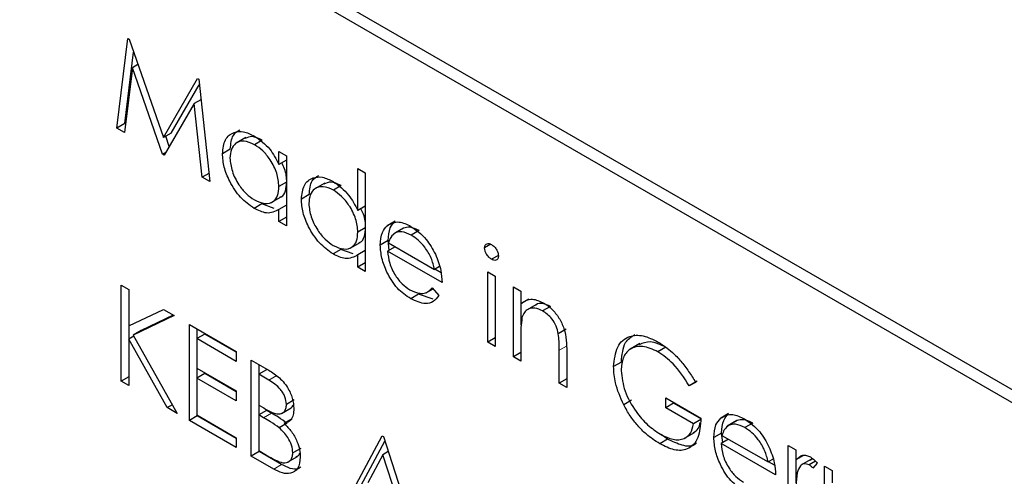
# Paper-space layout 'Blatt2' of a CAD drawing. Header units: millimetres. Extents: x 5 to 418, y 2 to 292.
# Tile 29 of 77: x 134.847 to 136.62, y 159.304 to 160.127. Entities that reach past the tile are written whole.
import ezdxf

# ---------------------------------------------------------------- set-up
doc = ezdxf.new("R2010")
doc.units = ezdxf.units.MM

psp = doc.layouts.new('Blatt2')

# ---------------------------------------------------------------- linework, layer by layer
at = {"color": 7, "linetype": 'Continuous', "lineweight": 25}
for p, q in [((141.9584, 156.3862), (134.8166, 160.5091)), ((141.9382, 156.3746), (134.8671, 160.4566)), ((135.0222, 159.9315), (135.042, 160.093)), ((135.042, 160.093), (135.0439, 160.0919)), ((135.0439, 160.0919), (135.1057, 159.9144)), ((135.0363, 159.9397), (135.0521, 160.0683)), ((135.05, 160.0401), (135.0357, 159.9237)), ((135.0599, 160.0458), (135.05, 160.0401)), ((135.1043, 159.8842), (135.05, 160.0401)), ((135.1057, 159.9144), (135.1673, 160.0206)), ((135.1673, 160.0206), (135.1693, 160.0195)), ((135.1693, 160.0195), (135.1891, 159.8352)), ((135.1198, 159.9225), (135.1703, 160.0096)), ((135.1733, 159.9825), (135.1613, 159.9756)), ((135.1613, 159.9756), (135.1073, 159.8824)), ((135.1757, 159.843), (135.1613, 159.9756)), ((135.0363, 159.9397), (135.0222, 159.9315)), ((135.0357, 159.9237), (135.0222, 159.9315)), ((135.0376, 159.939), (135.0363, 159.9397)), ((135.1198, 159.9225), (135.1057, 159.9144)), ((135.1164, 159.8981), (135.1099, 159.9168)), ((135.2542, 159.9143), (135.2366, 159.9041)), ((135.2839, 159.9098), (135.2698, 159.9016)), ((135.2263, 159.8935), (135.2122, 159.8854)), ((135.1103, 159.8877), (135.1043, 159.8842)), ((135.1073, 159.8824), (135.1043, 159.8842)), ((135.3139, 159.8661), (135.3139, 159.8895)), ((135.3139, 159.8895), (135.3273, 159.8817)), ((135.3273, 159.8739), (135.3139, 159.8661)), ((135.3273, 159.8817), (135.3273, 159.7554)), ((135.4559, 159.7831), (135.4559, 159.8585)), ((135.4559, 159.8585), (135.4693, 159.8507)), ((135.1876, 159.8498), (135.1757, 159.843)), ((135.1891, 159.8352), (135.1757, 159.843)), ((135.4693, 159.8507), (135.4693, 159.6734)), ((135.3273, 159.8338), (135.3139, 159.826)), ((135.3962, 159.8323), (135.3786, 159.8221)), ((135.4259, 159.8278), (135.4118, 159.8197)), ((135.3001, 159.7973), (135.3178, 159.8075)), ((135.3683, 159.8116), (135.3542, 159.8034)), ((135.2833, 159.7949), (135.2692, 159.7867)), ((135.3053, 159.7868), (135.2833, 159.7949)), ((135.3273, 159.7928), (135.3139, 159.785)), ((135.3139, 159.7632), (135.3139, 159.785)), ((135.4693, 159.7908), (135.4559, 159.7831)), ((135.3273, 159.7709), (135.3139, 159.7632)), ((135.3273, 159.7554), (135.3139, 159.7632)), ((135.4693, 159.7518), (135.4559, 159.7441)), ((135.5229, 159.7638), (135.5088, 159.7556)), ((135.538, 159.7513), (135.5204, 159.7411)), ((135.5382, 159.7512), (135.524, 159.743)), ((135.5663, 159.7468), (135.5522, 159.7386)), ((135.4253, 159.7129), (135.4112, 159.7048)), ((135.4473, 159.7048), (135.4253, 159.7129)), ((135.4421, 159.7153), (135.4598, 159.7255)), ((135.5103, 159.7289), (135.4962, 159.7207)), ((135.523, 159.7178), (135.5096, 159.71)), ((135.5125, 159.7117), (135.5103, 159.7289)), ((135.511, 159.7247), (135.594, 159.6768)), ((135.6956, 159.7221), (135.6842, 159.7155)), ((135.4693, 159.7108), (135.4559, 159.703)), ((135.4559, 159.6812), (135.4559, 159.703)), ((135.6075, 159.6535), (135.5096, 159.71)), ((135.709, 159.7022), (135.6966, 159.6951)), ((135.4693, 159.689), (135.4559, 159.6812)), ((135.4693, 159.6734), (135.4559, 159.6812)), ((135.603, 159.682), (135.594, 159.6768)), ((135.6057, 159.6708), (135.5947, 159.6772)), ((135.69, 159.6724), (135.7034, 159.6646)), ((135.69, 159.5461), (135.69, 159.6724)), ((135.7034, 159.6646), (135.7034, 159.5383)), ((135.0299, 159.6486), (135.0433, 159.6408)), ((135.0299, 159.4758), (135.0299, 159.6486)), ((135.5792, 159.635), (135.5913, 159.6419)), ((135.5898, 159.6438), (135.6017, 159.6297)), ((135.736, 159.6458), (135.7495, 159.638)), ((135.736, 159.5195), (135.736, 159.6458)), ((135.0433, 159.6408), (135.0433, 159.575)), ((135.5653, 159.6321), (135.5512, 159.624)), ((135.5918, 159.6235), (135.5653, 159.6321)), ((135.7495, 159.638), (135.7495, 159.6152)), ((135.7636, 159.6234), (135.7495, 159.6152)), ((135.7502, 159.5768), (135.7502, 159.6156)), ((135.7774, 159.6135), (135.7598, 159.6033)), ((135.8029, 159.6102), (135.7887, 159.6021)), ((135.0433, 159.575), (135.1057, 159.6048)), ((135.1249, 159.5938), (135.0513, 159.5587)), ((135.1235, 159.5945), (135.0655, 159.5668)), ((135.1057, 159.6048), (135.1249, 159.5938)), ((135.044, 159.5518), (135.044, 159.5754)), ((135.1527, 159.5777), (135.2371, 159.529)), ((135.1527, 159.4049), (135.1527, 159.5777)), ((135.0524, 159.5567), (135.0433, 159.5514)), ((135.0655, 159.5668), (135.0513, 159.5587)), ((135.0513, 159.5587), (135.1306, 159.4176)), ((135.1803, 159.5604), (135.1661, 159.5522)), ((135.1668, 159.5526), (135.1668, 159.5695)), ((135.2371, 159.5276), (135.1803, 159.5604)), ((135.7034, 159.5538), (135.69, 159.5461)), ((135.7495, 159.5574), (135.7495, 159.5117)), ((135.8311, 159.5691), (135.8169, 159.5609)), ((135.0433, 159.5514), (135.0433, 159.468)), ((135.1127, 159.4279), (135.0433, 159.5514)), ((135.1661, 159.5522), (135.1661, 159.499)), ((135.2371, 159.5112), (135.1661, 159.5522)), ((135.7034, 159.5383), (135.69, 159.5461)), ((135.9639, 159.5432), (135.9463, 159.533)), ((136.0106, 159.5368), (135.9964, 159.5287)), ((135.2371, 159.529), (135.2371, 159.5112)), ((135.7495, 159.5272), (135.736, 159.5195)), ((135.7495, 159.5117), (135.736, 159.5195)), ((135.8185, 159.4718), (135.8185, 159.5313)), ((135.832, 159.5286), (135.832, 159.4641)), ((135.264, 159.5134), (135.2932, 159.4966)), ((135.264, 159.3406), (135.264, 159.5134)), ((135.2781, 159.4884), (135.2781, 159.5053)), ((135.9305, 159.51), (135.9164, 159.5018)), ((135.0433, 159.4835), (135.0299, 159.4758)), ((135.1661, 159.499), (135.2371, 159.458)), ((135.1803, 159.4895), (135.1661, 159.4813)), ((135.1668, 159.4817), (135.1668, 159.4986)), ((135.2371, 159.4566), (135.1803, 159.4895)), ((135.2916, 159.4961), (135.2774, 159.488)), ((135.2774, 159.488), (135.2774, 159.4326)), ((135.2956, 159.4774), (135.2774, 159.488)), ((135.0433, 159.468), (135.0299, 159.4758)), ((135.1661, 159.4813), (135.1661, 159.4148)), ((135.2371, 159.4403), (135.1661, 159.4813)), ((135.832, 159.4796), (135.8185, 159.4718)), ((135.832, 159.4641), (135.8185, 159.4718)), ((136.0668, 159.4756), (136.0526, 159.4674)), ((136.0641, 159.4734), (136.0526, 159.4674)), ((135.2371, 159.458), (135.2371, 159.4403)), ((135.1219, 159.4332), (135.1127, 159.4279)), ((135.2774, 159.4326), (135.2864, 159.4274)), ((135.2781, 159.4152), (135.2781, 159.4322)), ((135.3414, 159.4419), (135.3273, 159.4337)), ((135.9489, 159.4412), (135.9347, 159.433)), ((136.0104, 159.4453), (136.0737, 159.4087)), ((136.0104, 159.4275), (136.0104, 159.4453)), ((136.0246, 159.4357), (136.0104, 159.4275)), ((136.0246, 159.4357), (136.0246, 159.4371)), ((136.0745, 159.4069), (136.0246, 159.4357)), ((135.1306, 159.4176), (135.1127, 159.4279)), ((135.1668, 159.413), (135.1527, 159.4049)), ((135.1661, 159.4148), (135.2371, 159.3738)), ((135.1668, 159.413), (135.1668, 159.4144)), ((135.2371, 159.3724), (135.1668, 159.413)), ((135.2916, 159.423), (135.2774, 159.4148)), ((135.2774, 159.4148), (135.2774, 159.3506)), ((135.2863, 159.4097), (135.2774, 159.4148)), ((135.3005, 159.4179), (135.2916, 159.423)), ((135.3184, 159.4173), (135.3361, 159.4275)), ((136.0603, 159.3987), (136.0104, 159.4275)), ((136.1235, 159.4171), (136.1094, 159.4089)), ((135.2371, 159.3561), (135.1527, 159.4049)), ((135.3285, 159.3997), (135.3143, 159.3915)), ((135.3376, 159.4077), (135.3234, 159.3995)), ((136.0733, 159.4063), (136.0603, 159.3987)), ((136.1386, 159.4045), (136.121, 159.3943)), ((136.1388, 159.4045), (136.1246, 159.3963)), ((136.1669, 159.4), (136.1528, 159.3919)), ((135.429, 159.2453), (135.5, 159.3772)), ((135.5, 159.3772), (135.5019, 159.3761)), ((135.5019, 159.3761), (135.571, 159.1634)), ((136.0137, 159.371), (136.002, 159.3794)), ((136.0443, 159.3728), (136.062, 159.383)), ((136.1109, 159.3822), (136.0968, 159.374)), ((136.1131, 159.365), (136.1109, 159.3822)), ((136.1116, 159.378), (136.1946, 159.3301)), ((135.2371, 159.3738), (135.2371, 159.3561)), ((135.4431, 159.2535), (135.5046, 159.3677)), ((136.0137, 159.371), (135.9996, 159.3629)), ((136.1236, 159.371), (136.1102, 159.3633)), ((136.2081, 159.3068), (136.1102, 159.3633)), ((136.2311, 159.36), (136.2445, 159.3522)), ((136.2311, 159.2337), (136.2311, 159.36)), ((135.2781, 159.3488), (135.264, 159.3406)), ((135.3045, 159.3172), (135.264, 159.3406)), ((135.2774, 159.3506), (135.2965, 159.3395)), ((135.2781, 159.3488), (135.2781, 159.3502)), ((135.3186, 159.3254), (135.2781, 159.3488)), ((135.353, 159.3546), (135.3388, 159.3465)), ((135.5008, 159.343), (135.4737, 159.2927)), ((135.5108, 159.3488), (135.5008, 159.343)), ((135.5272, 159.2618), (135.5008, 159.343)), ((136.2445, 159.3522), (136.2445, 159.3336)), ((136.2587, 159.3418), (136.2445, 159.3336)), ((135.3294, 159.3294), (135.3471, 159.3396)), ((136.2036, 159.3352), (136.1946, 159.3301)), ((136.2063, 159.3241), (136.1953, 159.3305)), ((136.2452, 159.2922), (136.2452, 159.334)), ((136.2716, 159.3345), (136.2539, 159.3243)), ((136.2799, 159.3315), (136.2687, 159.325)), ((136.2829, 159.328), (136.2755, 159.3188)), ((136.2963, 159.3223), (136.3098, 159.3146)), ((136.2963, 159.196), (136.2963, 159.3223)), ((136.3098, 159.3146), (136.3098, 159.2926))]:
    psp.add_line(p, q, dxfattribs=at)
at = {"color": 7, "linetype": 'Continuous', "lineweight": 18}
for p, q in [((135.8327, 159.5394), (135.8185, 159.5313)), ((135.3098, 159.4856), (135.2956, 159.4774)), ((135.3005, 159.4179), (135.2863, 159.4097)), ((135.3186, 159.3254), (135.3045, 159.3172))]:
    psp.add_line(p, q, dxfattribs=at)
at = {"color": 7, "linetype": 'Continuous', "lineweight": 25}
for points, knots in [([(135.2122, 159.8854), (135.2132, 159.8945), (135.2153, 159.9126), (135.2311, 159.9245), (135.2499, 159.9267), (135.263, 159.9204), (135.2696, 159.9172)], [0, 0, 0, 0, 0.279413, 0.559191, 0.779548, 1, 1, 1, 1]), ([(135.2263, 159.8935), (135.2272, 159.9029), (135.2286, 159.9193), (135.239, 159.9256), (135.2434, 159.9283)], [0, 0, 0, 0, 0.573159, 1, 1, 1, 1]), ([(135.2698, 159.9016), (135.2634, 159.9045), (135.2506, 159.9101), (135.236, 159.9054), (135.2272, 159.8939), (135.2262, 159.8829), (135.2256, 159.8775)], [0, 0, 0, 0, 0.279767, 0.559291, 0.779719, 1, 1, 1, 1]), ([(135.2839, 159.9098), (135.2774, 159.9128), (135.2656, 159.9184), (135.2568, 159.9143), (135.2529, 159.9125)], [0, 0, 0, 0, 0.551084, 1, 1, 1, 1]), ([(135.2696, 159.9172), (135.2795, 159.9102), (135.2971, 159.8977), (135.3088, 159.8758), (135.3139, 159.8661)], [0, 0, 0, 0, 0.559062, 1, 1, 1, 1]), ([(135.3139, 159.826), (135.3132, 159.834), (135.3117, 159.8498), (135.2996, 159.8732), (135.2851, 159.8914), (135.2749, 159.8982), (135.2698, 159.9016)], [0, 0, 0, 0, 0.27966, 0.55921, 0.779487, 1, 1, 1, 1]), ([(135.2692, 159.7867), (135.2608, 159.7927), (135.244, 159.8047), (135.2254, 159.8333), (135.2139, 159.8615), (135.2127, 159.8774), (135.2122, 159.8854)], [0, 0, 0, 0, 0.279573, 0.559333, 0.779589, 1, 1, 1, 1]), ([(135.2256, 159.8775), (135.2265, 159.8696), (135.2283, 159.8538), (135.2401, 159.8305), (135.2546, 159.8124), (135.2646, 159.8055), (135.2697, 159.802)], [0, 0, 0, 0, 0.2794286, 0.5591463, 0.7795701, 1, 1, 1, 1]), ([(135.328, 159.8342), (135.3276, 159.8422), (135.327, 159.8537), (135.3207, 159.8653), (135.3188, 159.8689)], [0, 0, 0, 0, 0.692809, 1, 1, 1, 1]), ([(135.3542, 159.8034), (135.3552, 159.8125), (135.3573, 159.8307), (135.3731, 159.8426), (135.3918, 159.8447), (135.405, 159.8384), (135.4116, 159.8353)], [0, 0, 0, 0, 0.279413, 0.559191, 0.779548, 1, 1, 1, 1]), ([(135.3683, 159.8116), (135.3692, 159.821), (135.3706, 159.8373), (135.381, 159.8436), (135.3854, 159.8463)], [0, 0, 0, 0, 0.573159, 1, 1, 1, 1]), ([(135.2697, 159.802), (135.2761, 159.7992), (135.2889, 159.7936), (135.3039, 159.7976), (135.3126, 159.8093), (135.3134, 159.8205), (135.3139, 159.826)], [0, 0, 0, 0, 0.2798222, 0.5593866, 0.7796028, 1, 1, 1, 1]), ([(135.3157, 159.8072), (135.3165, 159.8074), (135.3215, 159.8084), (135.3265, 159.8179), (135.3275, 159.8288), (135.328, 159.8342)], [0, 0, 0, 0, 0.086461, 0.543043, 1, 1, 1, 1]), ([(135.4118, 159.8197), (135.4054, 159.8225), (135.3926, 159.8282), (135.378, 159.8234), (135.3692, 159.812), (135.3681, 159.801), (135.3676, 159.7955)], [0, 0, 0, 0, 0.279767, 0.559291, 0.779719, 1, 1, 1, 1]), ([(135.4259, 159.8278), (135.4194, 159.8309), (135.4076, 159.8364), (135.3988, 159.8323), (135.3949, 159.8305)], [0, 0, 0, 0, 0.551084, 1, 1, 1, 1]), ([(135.4116, 159.8353), (135.4215, 159.828), (135.4392, 159.815), (135.4508, 159.7928), (135.4559, 159.7831)], [0, 0, 0, 0, 0.5584261, 1, 1, 1, 1]), ([(135.4559, 159.7441), (135.4552, 159.752), (135.4537, 159.7678), (135.4416, 159.7912), (135.4271, 159.8094), (135.4169, 159.8162), (135.4118, 159.8197)], [0, 0, 0, 0, 0.27966, 0.55921, 0.779487, 1, 1, 1, 1]), ([(135.4112, 159.7048), (135.4028, 159.7108), (135.386, 159.7227), (135.3674, 159.7513), (135.3559, 159.7795), (135.3547, 159.7954), (135.3542, 159.8034)], [0, 0, 0, 0, 0.279573, 0.559333, 0.779589, 1, 1, 1, 1]), ([(135.3139, 159.785), (135.3068, 159.7813), (135.2941, 159.7748), (135.2768, 159.7831), (135.2692, 159.7867)], [0, 0, 0, 0, 0.558763, 1, 1, 1, 1]), ([(135.3676, 159.7955), (135.3685, 159.7876), (135.3703, 159.7718), (135.3821, 159.7485), (135.3966, 159.7304), (135.4066, 159.7235), (135.4117, 159.72)], [0, 0, 0, 0, 0.279429, 0.559146, 0.77957, 1, 1, 1, 1]), ([(135.47, 159.7522), (135.4696, 159.7602), (135.4691, 159.7714), (135.463, 159.7828), (135.4612, 159.7861)], [0, 0, 0, 0, 0.709762, 1, 1, 1, 1]), ([(135.4577, 159.7252), (135.4585, 159.7254), (135.4635, 159.7264), (135.4685, 159.736), (135.4695, 159.7468), (135.47, 159.7522)], [0, 0, 0, 0, 0.086461, 0.543043, 1, 1, 1, 1]), ([(135.4962, 159.7207), (135.4968, 159.7289), (135.498, 159.7436), (135.5055, 159.752), (135.5088, 159.7556)], [0, 0, 0, 0, 0.559427, 1, 1, 1, 1]), ([(135.5088, 159.7556), (135.5155, 159.7594), (135.5275, 159.7661), (135.5442, 159.7581), (135.5515, 159.7545)], [0, 0, 0, 0, 0.558577, 1, 1, 1, 1]), ([(135.5103, 159.7289), (135.511, 159.7371), (135.5122, 159.7518), (135.5196, 159.7601), (135.5229, 159.7638)], [0, 0, 0, 0, 0.559427, 1, 1, 1, 1]), ([(135.5663, 159.7468), (135.5605, 159.7495), (135.5502, 159.7545), (135.5418, 159.7522), (135.5382, 159.7512)], [0, 0, 0, 0, 0.5594582, 1, 1, 1, 1]), ([(135.5515, 159.7545), (135.5612, 159.7476), (135.5786, 159.7352), (135.5904, 159.7137), (135.5956, 159.7042)], [0, 0, 0, 0, 0.558919, 1, 1, 1, 1]), ([(135.4117, 159.72), (135.4181, 159.7172), (135.4309, 159.7116), (135.4459, 159.7156), (135.4546, 159.7273), (135.4554, 159.7385), (135.4559, 159.7441)], [0, 0, 0, 0, 0.279822, 0.559387, 0.779603, 1, 1, 1, 1]), ([(135.524, 159.743), (135.5208, 159.7406), (135.5149, 159.7364), (135.5122, 159.7283), (135.511, 159.7247)], [0, 0, 0, 0, 0.558795, 1, 1, 1, 1]), ([(135.5522, 159.7386), (135.5464, 159.7414), (135.536, 159.7463), (135.5277, 159.744), (135.524, 159.743)], [0, 0, 0, 0, 0.5594582, 1, 1, 1, 1]), ([(135.594, 159.6768), (135.5924, 159.6837), (135.5891, 159.6975), (135.5776, 159.7162), (135.5649, 159.7301), (135.5564, 159.7358), (135.5522, 159.7386)], [0, 0, 0, 0, 0.2801382, 0.5591944, 0.7795977, 1, 1, 1, 1]), ([(135.5512, 159.624), (135.5429, 159.6296), (135.5262, 159.6409), (135.5084, 159.6697), (135.498, 159.6973), (135.4968, 159.7129), (135.4962, 159.7207)], [0, 0, 0, 0, 0.279885, 0.558859, 0.779462, 1, 1, 1, 1]), ([(135.6842, 159.7155), (135.6845, 159.7174), (135.6849, 159.7212), (135.6885, 159.7235), (135.6925, 159.7237), (135.6952, 159.7224), (135.6966, 159.7217)], [0, 0, 0, 0, 0.279289, 0.558897, 0.779452, 1, 1, 1, 1]), ([(135.6966, 159.6951), (135.6949, 159.6963), (135.6914, 159.6988), (135.6873, 159.7046), (135.6847, 159.7105), (135.6844, 159.7138), (135.6842, 159.7155)], [0, 0, 0, 0, 0.279784, 0.559698, 0.779921, 1, 1, 1, 1]), ([(135.6966, 159.7217), (135.6984, 159.7205), (135.702, 159.718), (135.7061, 159.7121), (135.7087, 159.7062), (135.709, 159.7028), (135.7092, 159.7011)], [0, 0, 0, 0, 0.279869, 0.559866, 0.779911, 1, 1, 1, 1]), ([(135.4559, 159.703), (135.4488, 159.6994), (135.4361, 159.6928), (135.4188, 159.7011), (135.4112, 159.7048)], [0, 0, 0, 0, 0.558763, 1, 1, 1, 1]), ([(135.5096, 159.71), (135.5103, 159.7028), (135.5117, 159.6883), (135.5222, 159.6667), (135.5355, 159.6498), (135.5448, 159.6436), (135.5495, 159.6404)], [0, 0, 0, 0, 0.279963, 0.559359, 0.779526, 1, 1, 1, 1]), ([(135.5956, 159.7042), (135.5995, 159.6944), (135.6064, 159.6768), (135.6071, 159.6606), (135.6075, 159.6535)], [0, 0, 0, 0, 0.558897, 1, 1, 1, 1]), ([(135.7092, 159.7011), (135.7089, 159.6992), (135.7084, 159.6954), (135.7048, 159.6933), (135.7008, 159.693), (135.698, 159.6944), (135.6966, 159.6951)], [0, 0, 0, 0, 0.27916, 0.558862, 0.779356, 1, 1, 1, 1]), ([(135.5495, 159.6404), (135.555, 159.6379), (135.5641, 159.6337), (135.5757, 159.6333), (135.5837, 159.6371), (135.5877, 159.6416), (135.5898, 159.6438)], [0, 0, 0, 0, 0.339465, 0.559626, 0.779498, 1, 1, 1, 1]), ([(135.6017, 159.6297), (135.5987, 159.6257), (135.5925, 159.6178), (135.5753, 159.6131), (135.5603, 159.6198), (135.5512, 159.624)], [0, 0, 0, 0, 0.280919, 0.561407, 1, 1, 1, 1]), ([(135.7495, 159.6152), (135.7558, 159.6195), (135.7673, 159.6271), (135.7838, 159.6195), (135.7911, 159.6162)], [0, 0, 0, 0, 0.559141, 1, 1, 1, 1]), ([(135.7887, 159.6021), (135.784, 159.6042), (135.7745, 159.6086), (135.7634, 159.6061), (135.7553, 159.6001), (135.7528, 159.5934), (135.7515, 159.5901)], [0, 0, 0, 0, 0.279553, 0.559373, 0.779703, 1, 1, 1, 1]), ([(135.8029, 159.6102), (135.7982, 159.6123), (135.7888, 159.6165), (135.7797, 159.6155), (135.7763, 159.6126), (135.7758, 159.6122)], [0, 0, 0, 0, 0.46626, 0.932968, 1, 1, 1, 1]), ([(135.7911, 159.6162), (135.796, 159.6129), (135.8058, 159.6062), (135.8187, 159.5897), (135.8317, 159.562), (135.8319, 159.5424), (135.832, 159.5286)], [0, 0, 0, 0, 0.187021, 0.37389, 0.56061, 1, 1, 1, 1]), ([(135.7515, 159.5901), (135.7508, 159.5842), (135.7494, 159.5737), (135.7494, 159.5624), (135.7495, 159.5574)], [0, 0, 0, 0, 0.559658, 1, 1, 1, 1]), ([(135.8169, 159.5609), (135.8159, 159.5655), (135.8137, 159.5748), (135.804, 159.5915), (135.7945, 159.598), (135.7887, 159.6021)], [0, 0, 0, 0, 0.281192, 0.561331, 1, 1, 1, 1]), ([(135.8185, 159.5313), (135.8186, 159.5366), (135.8186, 159.5462), (135.8175, 159.5564), (135.8169, 159.5609)], [0, 0, 0, 0, 0.560255, 1, 1, 1, 1]), ([(135.9164, 159.5018), (135.9179, 159.5145), (135.9208, 159.5399), (135.9424, 159.5579), (135.9692, 159.5596), (135.9877, 159.5506), (135.9969, 159.5461)], [0, 0, 0, 0, 0.2795897, 0.5590718, 0.7794111, 1, 1, 1, 1]), ([(135.9305, 159.51), (135.9317, 159.5231), (135.9338, 159.5463), (135.9483, 159.5556), (135.9545, 159.5596)], [0, 0, 0, 0, 0.56748, 1, 1, 1, 1]), ([(135.9964, 159.5287), (135.987, 159.5328), (135.9681, 159.5411), (135.9459, 159.5354), (135.9324, 159.5191), (135.9307, 159.5029), (135.9298, 159.4948)], [0, 0, 0, 0, 0.279847, 0.559555, 0.779847, 1, 1, 1, 1]), ([(136.0106, 159.5368), (136.001, 159.5412), (135.9829, 159.5496), (135.969, 159.544), (135.9625, 159.5413)], [0, 0, 0, 0, 0.530787, 1, 1, 1, 1]), ([(135.9969, 159.5461), (136.0055, 159.5405), (136.0196, 159.5311), (136.0379, 159.5119), (136.0519, 159.4935), (136.0601, 159.4801), (136.0641, 159.4734)], [0, 0, 0, 0, 0.339527, 0.559586, 0.779731, 1, 1, 1, 1]), ([(136.0526, 159.4674), (136.0434, 159.4816), (136.0269, 159.5068), (136.0057, 159.522), (135.9964, 159.5287)], [0, 0, 0, 0, 0.55984, 1, 1, 1, 1]), ([(135.9347, 159.433), (135.9288, 159.4463), (135.9183, 159.4701), (135.917, 159.4921), (135.9164, 159.5018)], [0, 0, 0, 0, 0.5593165, 1, 1, 1, 1]), ([(135.2932, 159.4966), (135.2996, 159.4927), (135.3124, 159.485), (135.3292, 159.4665), (135.3391, 159.4447), (135.3402, 159.4324), (135.3407, 159.4263)], [0, 0, 0, 0, 0.2813174, 0.559922, 0.7799345, 1, 1, 1, 1]), ([(135.9298, 159.4948), (135.9314, 159.4825), (135.9344, 159.4578), (135.9543, 159.4222), (135.9774, 159.3956), (135.993, 159.3852), (136.0008, 159.3799)], [0, 0, 0, 0, 0.2790614, 0.5585842, 0.7792365, 1, 1, 1, 1]), ([(135.3273, 159.4337), (135.3269, 159.4383), (135.3262, 159.445), (135.3215, 159.4544), (135.3125, 159.4669), (135.3031, 159.4728), (135.2956, 159.4774)], [0, 0, 0, 0, 0.249284, 0.374925, 0.500645, 1, 1, 1, 1]), ([(135.2864, 159.4274), (135.2958, 159.422), (135.3076, 159.4152), (135.3192, 159.4173), (135.3237, 159.4207), (135.3268, 159.4262), (135.3271, 159.4312), (135.3273, 159.4337)], [0, 0, 0, 0, 0.498607, 0.624009, 0.749401, 0.874736, 1, 1, 1, 1]), ([(135.3342, 159.4266), (135.3354, 159.4274), (135.3378, 159.4287), (135.3391, 159.4317), (135.3397, 159.4331)], [0, 0, 0, 0, 0.513084, 1, 1, 1, 1]), ([(135.9996, 159.3629), (135.9913, 159.3682), (135.9776, 159.3771), (135.9596, 159.3952), (135.9458, 159.413), (135.9384, 159.4263), (135.9347, 159.433)], [0, 0, 0, 0, 0.339789, 0.559872, 0.779908, 1, 1, 1, 1]), ([(135.3285, 159.3997), (135.3233, 159.4034), (135.314, 159.4101), (135.3046, 159.4155), (135.3005, 159.4179)], [0, 0, 0, 0, 0.559734, 1, 1, 1, 1]), ([(135.3407, 159.4263), (135.3405, 159.4224), (135.34, 159.4145), (135.335, 159.4035), (135.3278, 159.401), (135.3234, 159.3995)], [0, 0, 0, 0, 0.280867, 0.561527, 1, 1, 1, 1]), ([(136.1094, 159.4089), (136.1161, 159.4127), (136.1281, 159.4194), (136.1448, 159.4113), (136.1521, 159.4078)], [0, 0, 0, 0, 0.558577, 1, 1, 1, 1]), ([(136.1109, 159.3822), (136.1116, 159.3904), (136.1128, 159.405), (136.1202, 159.4134), (136.1235, 159.4171)], [0, 0, 0, 0, 0.559427, 1, 1, 1, 1]), ([(135.3143, 159.3915), (135.3091, 159.3952), (135.2998, 159.4019), (135.2904, 159.4073), (135.2863, 159.4097)], [0, 0, 0, 0, 0.559734, 1, 1, 1, 1]), ([(135.3234, 159.3995), (135.3279, 159.3948), (135.3369, 159.3855), (135.3463, 159.3685), (135.3514, 159.3523), (135.352, 159.3432), (135.3523, 159.3387)], [0, 0, 0, 0, 0.280382, 0.559606, 0.779765, 1, 1, 1, 1]), ([(136.0737, 159.4087), (136.0728, 159.3962), (136.071, 159.3712), (136.052, 159.3513), (136.0262, 159.3496), (136.0085, 159.3585), (135.9996, 159.3629)], [0, 0, 0, 0, 0.280351, 0.559367, 0.779371, 1, 1, 1, 1]), ([(136.0008, 159.3799), (136.0085, 159.3762), (136.0239, 159.3686), (136.0429, 159.3705), (136.056, 159.3807), (136.0589, 159.3927), (136.0603, 159.3987)], [0, 0, 0, 0, 0.280254, 0.559912, 0.779941, 1, 1, 1, 1]), ([(136.0598, 159.3826), (136.0633, 159.3847), (136.0695, 159.3884), (136.0716, 159.3972), (136.0725, 159.4011)], [0, 0, 0, 0, 0.551016, 1, 1, 1, 1]), ([(136.0968, 159.374), (136.0974, 159.3822), (136.0986, 159.3969), (136.1061, 159.4052), (136.1094, 159.4089)], [0, 0, 0, 0, 0.559427, 1, 1, 1, 1]), ([(136.1246, 159.3963), (136.1214, 159.3939), (136.1155, 159.3897), (136.1128, 159.3816), (136.1116, 159.378)], [0, 0, 0, 0, 0.558795, 1, 1, 1, 1]), ([(136.1528, 159.3919), (136.147, 159.3946), (136.1366, 159.3996), (136.1283, 159.3973), (136.1246, 159.3963)], [0, 0, 0, 0, 0.559458, 1, 1, 1, 1]), ([(136.1669, 159.4), (136.1611, 159.4028), (136.1508, 159.4078), (136.1424, 159.4055), (136.1388, 159.4045)], [0, 0, 0, 0, 0.559458, 1, 1, 1, 1]), ([(136.1521, 159.4078), (136.1618, 159.4009), (136.1792, 159.3885), (136.191, 159.367), (136.1962, 159.3575)], [0, 0, 0, 0, 0.5589188, 1, 1, 1, 1]), ([(135.3388, 159.3465), (135.3384, 159.351), (135.3375, 159.36), (135.3288, 159.3773), (135.3198, 159.3861), (135.3143, 159.3915)], [0, 0, 0, 0, 0.279944, 0.560429, 1, 1, 1, 1]), ([(136.1946, 159.3301), (136.193, 159.337), (136.1897, 159.3508), (136.1782, 159.3695), (136.1655, 159.3834), (136.157, 159.3891), (136.1528, 159.3919)], [0, 0, 0, 0, 0.280138, 0.559194, 0.779598, 1, 1, 1, 1]), ([(136.0659, 159.3648), (136.065, 159.3636), (136.0592, 159.3568), (136.0398, 159.3586), (136.0224, 159.3669), (136.0137, 159.371)], [0, 0, 0, 0, 0.089239, 0.543973, 1, 1, 1, 1]), ([(136.1518, 159.2772), (136.1435, 159.2829), (136.1268, 159.2942), (136.109, 159.323), (136.0986, 159.3506), (136.0974, 159.3662), (136.0968, 159.374)], [0, 0, 0, 0, 0.279885, 0.558859, 0.779462, 1, 1, 1, 1]), ([(136.1102, 159.3633), (136.1109, 159.3561), (136.1123, 159.3416), (136.1228, 159.32), (136.1361, 159.3031), (136.1454, 159.2969), (136.1501, 159.2937)], [0, 0, 0, 0, 0.279963, 0.559359, 0.779526, 1, 1, 1, 1]), ([(135.2965, 159.3395), (135.3063, 159.3339), (135.321, 159.3255), (135.3339, 159.3313), (135.3382, 159.3386), (135.3386, 159.3439), (135.3388, 159.3465)], [0, 0, 0, 0, 0.49936, 0.748736, 0.874399, 1, 1, 1, 1]), ([(135.3447, 159.3397), (135.3462, 159.3401), (135.3494, 159.341), (135.3507, 159.3445), (135.3514, 159.3463)], [0, 0, 0, 0, 0.481247, 1, 1, 1, 1]), ([(136.1962, 159.3575), (136.2001, 159.3477), (136.207, 159.33), (136.2077, 159.3139), (136.2081, 159.3068)], [0, 0, 0, 0, 0.558897, 1, 1, 1, 1]), ([(136.2445, 159.3336), (136.2483, 159.3374), (136.2535, 159.3426), (136.2638, 159.3425), (136.2687, 159.3402), (136.2712, 159.339)], [0, 0, 0, 0, 0.5587877, 0.7794811, 1, 1, 1, 1]), ([(135.3523, 159.3387), (135.3514, 159.3315), (135.3496, 159.317), (135.3361, 159.3083), (135.3203, 159.3092), (135.3097, 159.3145), (135.3045, 159.3172)], [0, 0, 0, 0, 0.279141, 0.558654, 0.779059, 1, 1, 1, 1]), ([(135.3534, 159.3213), (135.3519, 159.3199), (135.347, 159.3157), (135.3342, 159.3176), (135.3238, 159.3228), (135.3186, 159.3254)], [0, 0, 0, 0, 0.189252, 0.594134, 1, 1, 1, 1]), ([(136.2687, 159.325), (136.2655, 159.326), (136.2591, 159.3281), (136.251, 159.3226), (136.2485, 159.315), (136.2469, 159.3103)], [0, 0, 0, 0, 0.278336, 0.558768, 1, 1, 1, 1]), ([(136.2755, 159.3188), (136.2743, 159.3201), (136.2721, 159.3226), (136.2697, 159.3243), (136.2687, 159.325)], [0, 0, 0, 0, 0.560396, 1, 1, 1, 1]), ([(136.2771, 159.3343), (136.2759, 159.3347), (136.2731, 159.3356), (136.2713, 159.3339), (136.2702, 159.3329)], [0, 0, 0, 0, 0.411162, 1, 1, 1, 1]), ([(136.2712, 159.339), (136.2735, 159.3374), (136.2777, 159.3344), (136.2813, 159.3299), (136.2829, 159.328)], [0, 0, 0, 0, 0.5592431, 1, 1, 1, 1]), ([(136.2469, 159.3103), (136.246, 159.3028), (136.2445, 159.2893), (136.2445, 159.2748), (136.2445, 159.2684)], [0, 0, 0, 0, 0.559636, 1, 1, 1, 1])]:
    psp.add_open_spline(points, degree=3, knots=knots, dxfattribs=at)

doc.saveas('drawing.dxf')
